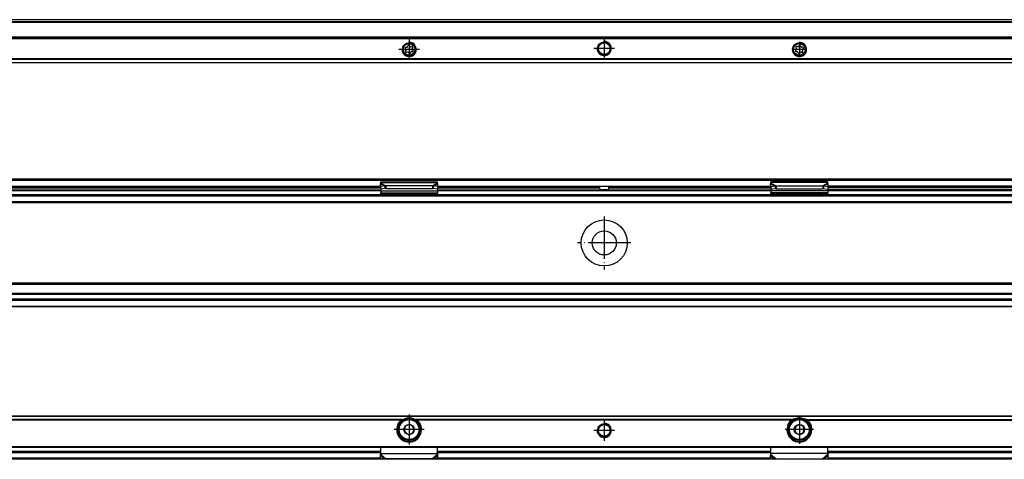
# Model space of a CAD drawing. Header units: millimetres. Extents: x -418 to 1575, y -634 to 914.
# Tile 44 of 49: x 875 to 1152, y 310 to 434. Entities that reach past the tile are written whole.
import ezdxf

# ---------------------------------------------------------------- set-up
doc = ezdxf.new("R2010")
doc.units = ezdxf.units.MM
doc.linetypes.add('DOT_CENTER', pattern=[14, 12, -1, 0, -1])
doc.layers.add('1', color=7, linetype='Continuous')

# ---------------------------------------------------------------- blocks, each defined once
blk = doc.blocks.new('SOPORTE_SV2__46', base_point=(552.1, 421.37))
at = {"color": 7, "linetype": 'Continuous'}
for p, q in [((1512.1, 433.51), (567.1, 433.51)), ((1527.1, 428.37), (552.1, 428.37)), ((983.71, 425.15), (983.53, 425.34)), ((983.62, 424.64), (983.75, 424.87)), ((983.7, 425.73), (983.96, 425.73)), ((984.18, 425.9), (984.25, 426.15)), ((984.68, 426.21), (984.81, 425.98)), ((985.06, 425.88), (985.32, 425.94)), ((985.58, 425.6), (985.45, 425.37)), ((985.49, 425.09), (985.67, 424.9)), ((1093.71, 425.09), (1093.53, 424.9)), ((1093.62, 425.6), (1093.75, 425.37)), ((1094.14, 425.88), (1093.88, 425.94)), ((1094.52, 426.21), (1094.39, 425.98)), ((1095.02, 425.9), (1094.95, 426.15)), ((1095.5, 425.73), (1095.24, 425.73)), ((1095.58, 424.64), (1095.45, 424.87)), ((1095.49, 425.15), (1095.67, 425.34)), ((984.13, 424.37), (983.88, 424.3)), ((984.52, 424.03), (984.39, 424.26)), ((985.02, 424.34), (984.95, 424.09)), ((985.5, 424.51), (985.24, 424.51)), ((1093.7, 424.51), (1093.96, 424.51)), ((1094.18, 424.34), (1094.25, 424.09)), ((1094.68, 424.03), (1094.81, 424.26)), ((1095.07, 424.37), (1095.32, 424.3)), ((1527.1, 421.37), (552.1, 421.37))]:
    blk.add_line(p, q, dxfattribs=at)
at = {"color": 3, "linetype": 'Continuous'}
for p, q in [((1512.1, 433.49), (567.1, 433.49)), ((1512.1, 432.91), (567.1, 432.91)), ((1512.1, 432.73), (567.1, 432.73)), ((1527.1, 428.57), (552.1, 428.57)), ((552.1, 428.17), (1527.1, 428.17)), ((1527.1, 422.45), (552.1, 422.45)), ((1527.1, 422.31), (552.1, 422.31)), ((552.1, 421.43), (1527.1, 421.43))]:
    blk.add_line(p, q, dxfattribs=at)
at = {"color": 7, "linetype": 'Continuous'}
for centre, radius in [((984.6, 425.12), 1.9), ((984.6, 425.12), 1.65), ((1039.6, 425.37), 1.9), ((1039.6, 425.37), 1.65), ((1094.6, 425.12), 1.9), ((1094.6, 425.12), 1.65)]:
    blk.add_circle(centre, radius, dxfattribs=at)
for centre, start, end in [((983.7, 425.5), 90.5656, 223.8716), ((983.82, 424.53), 150.5656, 283.8716), ((983.55, 424.99), 330.5656, 43.8716), ((983.96, 425.97), 270.5656, 343.8716), ((984.48, 426.09), 30.1519, 163.8716), ((985.01, 426.1), 210.1519, 283.4579), ((985.38, 425.71), 330.5656, 103.4579), ((985.65, 425.25), 150.5656, 223.8716), ((985.5, 424.74), 270.5656, 43.8716), ((1093.7, 424.74), 136.1284, 269.4344), ((1093.82, 425.71), 76.5421, 209.4344), ((1093.55, 425.25), 316.1284, 29.4344), ((1094.19, 426.1), 256.5421, 329.8481), ((1094.72, 426.09), 16.1284, 149.8481), ((1095.24, 425.97), 196.1284, 269.4344), ((1095.38, 424.53), 256.1284, 29.4344), ((1095.65, 424.99), 136.1284, 209.4344), ((1095.5, 425.5), 316.1284, 89.4344), ((984.19, 424.14), 30.5656, 103.8716), ((984.72, 424.15), 210.5656, 343.8706), ((985.24, 424.27), 90.5656, 163.8706), ((1093.96, 424.27), 16.1294, 89.4344), ((1094.48, 424.15), 196.1294, 329.4344), ((1095.01, 424.14), 76.1284, 149.4344)]:
    blk.add_arc(centre, 0.233, start, end, dxfattribs=at)
at = {"layer": '1', "color": 2, "linetype": 'DOT_CENTER'}
for p, q in [((984.6, 428.02), (984.6, 422.22)), ((1039.6, 428.27), (1039.6, 422.47)), ((987.5, 425.12), (981.7, 425.12)), ((1042.5, 425.37), (1036.7, 425.37)), ((1096.69, 425.12), (1092.51, 425.12)), ((1094.6, 427.21), (1094.6, 423.03))]:
    blk.add_line(p, q, dxfattribs=at)
at = {"layer": '1', "color": 30, "linetype": 'Continuous'}
for centre in [(984.6, 425.12), (1039.6, 425.37), (1094.6, 425.12)]:
    blk.add_arc(centre, 2, 175, 95, dxfattribs=at)
blk = doc.blocks.new('Bottom5', base_point=(639.6, 427.44))
blk.add_blockref('SOPORTE_SV2__46', (552.1, 421.37))
blk = doc.blocks.new('SOPORTE_SV2__51', base_point=(552.1, 352.55))
at = {"color": 7, "linetype": 'Continuous'}
for p, q in [((553.4, 388.65), (1525.8, 388.65)), ((553.53, 388.3), (1525.67, 388.3)), ((976.53, 386.35), (792.67, 386.35)), ((792.69, 386.55), (976.51, 386.55)), ((976.51, 386.43), (976.49, 387.23)), ((977.68, 386.61), (976.51, 386.43)), ((976.51, 386.43), (976.69, 385.7)), ((976.6, 387.82), (992.6, 387.82)), ((976.6, 387.61), (976.6, 387.82)), ((976.6, 387.43), (976.6, 387.61)), ((976.6, 386.08), (976.6, 385.21)), ((977.87, 385.88), (976.69, 385.7)), ((977.68, 386.61), (977.79, 386.17)), ((977.79, 386.17), (977.87, 385.88)), ((991.19, 386.7), (978.01, 386.7)), ((978.01, 386.7), (978.01, 386.19)), ((978.01, 386.19), (978.01, 385.85)), ((991.19, 385.85), (978.01, 385.85)), ((991.19, 386.7), (991.19, 386.19)), ((991.19, 386.19), (991.19, 385.85)), ((991.41, 386.17), (991.33, 385.88)), ((992.51, 385.7), (991.33, 385.88)), ((991.52, 386.61), (991.41, 386.17)), ((992.69, 386.43), (991.52, 386.61)), ((992.69, 386.43), (992.51, 385.7)), ((992.6, 387.61), (992.6, 387.82)), ((992.6, 387.43), (992.6, 387.61)), ((992.6, 386.08), (992.6, 385.21)), ((1038.29, 386.35), (992.67, 386.35)), ((992.69, 386.43), (992.71, 387.23)), ((992.69, 386.55), (1086.51, 386.55)), ((1038.29, 386.05), (1038.29, 386.35)), ((1040.91, 386.05), (1040.91, 386.35)), ((1086.53, 386.35), (1040.91, 386.35)), ((1086.51, 386.43), (1086.49, 387.23)), ((1086.51, 386.43), (1087.68, 386.61)), ((1086.51, 386.43), (1086.69, 385.7)), ((1102.6, 387.82), (1086.6, 387.82)), ((1086.6, 387.61), (1086.6, 387.82)), ((1086.6, 387.43), (1086.6, 387.61)), ((1086.6, 386.08), (1086.6, 385.21)), ((1086.69, 385.7), (1087.87, 385.88)), ((1087.68, 386.61), (1087.79, 386.17)), ((1087.79, 386.17), (1087.87, 385.88)), ((1088.01, 386.7), (1088.01, 386.19)), ((1088.01, 386.7), (1101.19, 386.7)), ((1088.01, 386.19), (1088.01, 385.85)), ((1088.01, 385.85), (1101.19, 385.85)), ((1101.19, 386.7), (1101.19, 386.19)), ((1101.19, 386.19), (1101.19, 385.85)), ((1101.41, 386.17), (1101.33, 385.88)), ((1101.33, 385.88), (1102.51, 385.7)), ((1101.52, 386.61), (1101.41, 386.17)), ((1101.52, 386.61), (1102.69, 386.43)), ((1102.69, 386.43), (1102.51, 385.7)), ((1102.6, 387.61), (1102.6, 387.82)), ((1102.6, 387.43), (1102.6, 387.61)), ((1102.6, 386.08), (1102.6, 385.21)), ((1102.67, 386.35), (1286.53, 386.35)), ((1102.69, 386.43), (1102.71, 387.23)), ((1286.51, 386.55), (1102.69, 386.55)), ((792.6, 385.55), (976.6, 385.55)), ((792.6, 384.05), (976.6, 384.05)), ((976.6, 385.21), (976.6, 384.72)), ((976.6, 384.44), (976.6, 384.72)), ((976.6, 384.72), (992.6, 384.72)), ((976.6, 384.44), (976.6, 384.26)), ((976.6, 384.26), (976.6, 384.05)), ((976.6, 384.05), (979.36, 384.05)), ((981.6, 384.06), (978.09, 384.33)), ((978.09, 384.22), (978.09, 384.33)), ((978.09, 384.15), (979.36, 384.05)), ((979.36, 384.05), (989.84, 384.05)), ((991.11, 384.33), (987.6, 384.06)), ((989.84, 384.05), (991.11, 384.15)), ((989.84, 384.05), (992.6, 384.05)), ((991.11, 384.33), (991.11, 384.22)), ((992.6, 385.55), (1038.91, 385.55)), ((992.6, 385.21), (992.6, 384.72)), ((992.6, 384.44), (992.6, 384.72)), ((992.6, 384.44), (992.6, 384.26)), ((992.6, 384.26), (992.6, 384.05)), ((992.6, 384.05), (1086.6, 384.05)), ((1040.29, 385.55), (1038.91, 385.55)), ((1040.29, 385.55), (1086.6, 385.55)), ((1086.6, 385.21), (1086.6, 384.72)), ((1086.6, 384.44), (1086.6, 384.72)), ((1102.6, 384.72), (1086.6, 384.72)), ((1086.6, 384.26), (1086.6, 384.44)), ((1086.6, 384.26), (1086.6, 384.05)), ((1086.6, 384.05), (1089.36, 384.05)), ((1088.09, 384.33), (1091.6, 384.06)), ((1088.09, 384.33), (1088.09, 384.22)), ((1089.36, 384.05), (1088.09, 384.15)), ((1089.36, 384.05), (1099.84, 384.05)), ((1097.6, 384.06), (1101.11, 384.33)), ((1101.11, 384.15), (1099.84, 384.05)), ((1099.84, 384.05), (1102.6, 384.05)), ((1101.11, 384.22), (1101.11, 384.33)), ((1286.6, 385.55), (1102.6, 385.55)), ((1102.6, 385.21), (1102.6, 384.72)), ((1102.6, 384.44), (1102.6, 384.72)), ((1102.6, 384.44), (1102.6, 384.26)), ((1102.6, 384.26), (1102.6, 384.05)), ((1102.6, 384.05), (1286.6, 384.05)), ((567.1, 382.05), (1512.1, 382.05)), ((1512.1, 359.05), (567.1, 359.05)), ((1512.1, 356.27), (567.1, 356.27)), ((1527.1, 352.55), (552.1, 352.55)), ((1512.1, 354.55), (567.1, 354.55))]:
    blk.add_line(p, q, dxfattribs=at)
at = {"color": 3, "linetype": 'Continuous'}
for p, q in [((792.6, 386.05), (976.6, 386.05)), ((792.69, 386.6), (976.51, 386.6)), ((976.49, 387.23), (977.68, 386.61)), ((976.6, 387.61), (992.6, 387.61)), ((976.6, 387.43), (978.01, 386.7)), ((992.6, 387.43), (991.19, 386.7)), ((992.71, 387.23), (991.52, 386.61)), ((992.6, 386.05), (1038.29, 386.05)), ((992.69, 386.6), (1086.51, 386.6)), ((1040.91, 386.05), (1086.6, 386.05)), ((1086.49, 387.23), (1087.68, 386.61)), ((1102.6, 387.61), (1086.6, 387.61)), ((1086.6, 387.43), (1088.01, 386.7)), ((1102.6, 387.43), (1101.19, 386.7)), ((1102.71, 387.23), (1101.52, 386.61)), ((1286.6, 386.05), (1102.6, 386.05)), ((1286.51, 386.6), (1102.69, 386.6)), ((567.1, 383.85), (1512.1, 383.85)), ((792.6, 385.35), (976.6, 385.35)), ((792.6, 384.25), (976.6, 384.25)), ((976.6, 385.21), (992.6, 385.21)), ((978.09, 384.33), (991.11, 384.33)), ((978.09, 384.15), (978.09, 384.22)), ((991.11, 384.22), (991.11, 384.15)), ((992.6, 385.35), (1086.6, 385.35)), ((992.6, 384.25), (1086.6, 384.25)), ((1102.6, 385.21), (1086.6, 385.21)), ((1101.11, 384.33), (1088.09, 384.33)), ((1088.09, 384.22), (1088.09, 384.15)), ((1101.11, 384.15), (1101.11, 384.22)), ((1102.6, 385.35), (1286.6, 385.35)), ((1102.6, 384.25), (1286.6, 384.25)), ((1527.1, 381.85), (552.1, 381.85)), ((567.1, 382.25), (1512.1, 382.25)), ((1527.1, 359.25), (552.1, 359.25)), ((1512.1, 358.85), (567.1, 358.85)), ((1512.1, 355.99), (567.1, 355.99)), ((1527.1, 354.35), (552.1, 354.35)), ((552.1, 352.75), (1527.1, 352.75)), ((1512.1, 354.67), (567.1, 354.67))]:
    blk.add_line(p, q, dxfattribs=at)
at = {"color": 7, "linetype": 'Continuous'}
for radius in [6.5, 3.4]:
    blk.add_circle((1039.6, 370.55), radius, dxfattribs=at)
for points, knots in [([(976.49, 387.23), (976.5, 387.25), (976.52, 387.29), (976.54, 387.34), (976.57, 387.39), (976.59, 387.42), (976.6, 387.43)], [0, 0, 0, 0, 0.0669463, 0.1234866, 0.179919, 0.233329, 0.233329, 0.233329, 0.233329]), ([(978.01, 386.7), (977.99, 386.7), (977.93, 386.68), (977.85, 386.66), (977.76, 386.64), (977.71, 386.62), (977.68, 386.61)], [0, 0, 0, 0, 0.0879177, 0.170494, 0.2598164, 0.3435202, 0.3435202, 0.3435202, 0.3435202]), ([(978.01, 385.85), (978, 385.85), (977.98, 385.85), (977.94, 385.86), (977.9, 385.87), (977.88, 385.88), (977.87, 385.88)], [0, 0, 0, 0, 0.0383658, 0.0760959, 0.1140041, 0.1512902, 0.1512902, 0.1512902, 0.1512902]), ([(991.52, 386.61), (991.49, 386.62), (991.43, 386.64), (991.35, 386.66), (991.27, 386.69), (991.21, 386.7), (991.19, 386.7)], [0, 0, 0, 0, 0.0909021, 0.1730263, 0.2625573, 0.3435203, 0.3435203, 0.3435203, 0.3435203]), ([(991.33, 385.88), (991.32, 385.88), (991.3, 385.87), (991.26, 385.86), (991.22, 385.85), (991.2, 385.85), (991.19, 385.85)], [0, 0, 0, 0, 0.0372861, 0.0751943, 0.1129244, 0.1512902, 0.1512902, 0.1512902, 0.1512902]), ([(992.71, 387.23), (992.7, 387.25), (992.68, 387.29), (992.66, 387.34), (992.63, 387.39), (992.61, 387.42), (992.6, 387.43)], [0, 0, 0, 0, 0.0669463, 0.1234866, 0.1753749, 0.2333288, 0.2333288, 0.2333288, 0.2333288]), ([(1038.29, 386.05), (1038.29, 386.04), (1038.29, 386.02), (1038.29, 385.98), (1038.3, 385.95), (1038.3, 385.91), (1038.31, 385.88), (1038.32, 385.85), (1038.33, 385.82), (1038.35, 385.78), (1038.37, 385.74), (1038.41, 385.7), (1038.44, 385.67), (1038.5, 385.63), (1038.58, 385.59), (1038.68, 385.56), (1038.8, 385.55), (1038.87, 385.55), (1038.91, 385.55)], [0, 0, 0, 0, 0.0323545, 0.0700792, 0.1024001, 0.138882, 0.1708159, 0.2054285, 0.2391571, 0.2686909, 0.325801, 0.3746561, 0.4258113, 0.4744403, 0.5784975, 0.687715, 0.7990765, 0.9187821, 0.9187821, 0.9187821, 0.9187821]), ([(1040.29, 385.55), (1040.33, 385.55), (1040.4, 385.55), (1040.52, 385.56), (1040.62, 385.59), (1040.7, 385.63), (1040.76, 385.67), (1040.79, 385.7), (1040.83, 385.74), (1040.86, 385.79), (1040.88, 385.85), (1040.9, 385.9), (1040.9, 385.95), (1040.91, 385.98), (1040.91, 386.01), (1040.91, 386.04), (1040.91, 386.05)], [0, 0, 0, 0, 0.1197056, 0.231067, 0.3402846, 0.4443418, 0.4929708, 0.544126, 0.5929811, 0.6500912, 0.7163179, 0.7798318, 0.8142879, 0.8486348, 0.8836855, 0.9187141, 0.9187141, 0.9187141, 0.9187141]), ([(1086.49, 387.23), (1086.5, 387.25), (1086.52, 387.29), (1086.55, 387.34), (1086.57, 387.39), (1086.59, 387.42), (1086.6, 387.43)], [0, 0, 0, 0, 0.0669463, 0.1234866, 0.1837172, 0.233329, 0.233329, 0.233329, 0.233329]), ([(1087.68, 386.61), (1087.71, 386.62), (1087.77, 386.64), (1087.85, 386.66), (1087.93, 386.69), (1087.99, 386.7), (1088.01, 386.7)], [0, 0, 0, 0, 0.0909021, 0.1730263, 0.2585914, 0.3435203, 0.3435203, 0.3435203, 0.3435203]), ([(1087.87, 385.88), (1087.88, 385.88), (1087.9, 385.87), (1087.94, 385.86), (1087.98, 385.85), (1088, 385.85), (1088.01, 385.85)], [0, 0, 0, 0, 0.0372861, 0.0751943, 0.1129244, 0.1512902, 0.1512902, 0.1512902, 0.1512902]), ([(1101.19, 386.7), (1101.21, 386.7), (1101.27, 386.68), (1101.35, 386.66), (1101.44, 386.64), (1101.49, 386.62), (1101.52, 386.61)], [0, 0, 0, 0, 0.0879177, 0.170494, 0.2598164, 0.3435202, 0.3435202, 0.3435202, 0.3435202]), ([(1101.19, 385.85), (1101.2, 385.85), (1101.22, 385.85), (1101.26, 385.86), (1101.3, 385.87), (1101.32, 385.88), (1101.33, 385.88)], [0, 0, 0, 0, 0.0383658, 0.0760959, 0.1140041, 0.1512902, 0.1512902, 0.1512902, 0.1512902]), ([(1102.71, 387.23), (1102.7, 387.24), (1102.68, 387.28), (1102.66, 387.34), (1102.63, 387.39), (1102.61, 387.42), (1102.6, 387.43)], [0, 0, 0, 0, 0.0583422, 0.1234865, 0.1799189, 0.2333289, 0.2333289, 0.2333289, 0.2333289]), ([(978.09, 384.33), (977.97, 384.34), (977.72, 384.36), (977.35, 384.39), (976.97, 384.42), (976.72, 384.43), (976.6, 384.44)], [0, 0, 0, 0, 0.373701, 0.747543, 1.121146, 1.494893, 1.494893, 1.494893, 1.494893]), ([(976.6, 384.26), (976.72, 384.25), (976.97, 384.23), (977.35, 384.2), (977.72, 384.18), (977.97, 384.16), (978.09, 384.15)], [0, 0, 0, 0, 0.373702, 0.747255, 1.121047, 1.494694, 1.494694, 1.494694, 1.494694]), ([(992.6, 384.44), (992.48, 384.43), (992.23, 384.42), (991.85, 384.39), (991.48, 384.36), (991.23, 384.34), (991.11, 384.33)], [0, 0, 0, 0, 0.373742, 0.74735, 1.121192, 1.494893, 1.494893, 1.494893, 1.494893]), ([(991.11, 384.15), (991.23, 384.16), (991.48, 384.18), (991.85, 384.2), (992.23, 384.23), (992.48, 384.25), (992.6, 384.26)], [0, 0, 0, 0, 0.373642, 0.747439, 1.120997, 1.494694, 1.494694, 1.494694, 1.494694]), ([(1086.6, 384.44), (1086.72, 384.43), (1086.97, 384.42), (1087.35, 384.39), (1087.72, 384.36), (1087.97, 384.34), (1088.09, 384.33)], [0, 0, 0, 0, 0.373747, 0.74735, 1.121191, 1.494893, 1.494893, 1.494893, 1.494893]), ([(1088.09, 384.15), (1087.97, 384.16), (1087.72, 384.18), (1087.35, 384.2), (1086.97, 384.23), (1086.72, 384.25), (1086.6, 384.26)], [0, 0, 0, 0, 0.373648, 0.747439, 1.120997, 1.494694, 1.494694, 1.494694, 1.494694]), ([(1101.11, 384.33), (1101.23, 384.34), (1101.48, 384.36), (1101.85, 384.39), (1102.23, 384.42), (1102.48, 384.43), (1102.6, 384.44)], [0, 0, 0, 0, 0.373701, 0.747543, 1.121146, 1.494893, 1.494893, 1.494893, 1.494893]), ([(1102.6, 384.26), (1102.48, 384.25), (1102.23, 384.23), (1101.85, 384.2), (1101.48, 384.18), (1101.23, 384.16), (1101.11, 384.15)], [0, 0, 0, 0, 0.373698, 0.747255, 1.121052, 1.494694, 1.494694, 1.494694, 1.494694])]:
    blk.add_open_spline(points, degree=3, knots=knots, dxfattribs=at)
at = {"layer": '1', "color": 2, "linetype": 'DOT_CENTER'}
for p, q in [((1039.6, 378.05), (1039.6, 363.05)), ((1047.1, 370.55), (1032.1, 370.55))]:
    blk.add_line(p, q, dxfattribs=at)
blk = doc.blocks.new('Front7', base_point=(639.6, 370.6))
blk.add_blockref('SOPORTE_SV2__51', (552.1, 352.55))
blk = doc.blocks.new('SOPORTE_SV2__55', base_point=(552.1, 309.53))
at = {"color": 7, "linetype": 'Continuous'}
for p, q in [((1527.1, 321.67), (552.1, 321.67)), ((982.25, 320.17), (982.61, 320.17)), ((984.78, 319.35), (984.45, 319.21)), ((985.07, 319.13), (984.78, 319.35)), ((986.59, 320.17), (986.95, 320.17)), ((1092.61, 320.17), (1092.25, 320.17)), ((1094.13, 319.13), (1094.42, 319.35)), ((1094.42, 319.35), (1094.75, 319.21)), ((1096.95, 320.17), (1096.59, 320.17)), ((983.32, 317.72), (983.27, 317.36)), ((983.27, 317.36), (983.56, 317.14)), ((983.45, 318.79), (983.4, 318.43)), ((983.79, 318.93), (983.45, 318.79)), ((984.13, 316.71), (984.42, 316.49)), ((984.42, 316.49), (984.75, 316.63)), ((985.41, 316.91), (985.75, 317.05)), ((985.93, 318.48), (985.64, 318.7)), ((985.75, 317.05), (985.8, 317.41)), ((985.88, 318.12), (985.93, 318.48)), ((1093.27, 318.48), (1093.56, 318.7)), ((1093.32, 318.12), (1093.27, 318.48)), ((1093.45, 317.05), (1093.4, 317.41)), ((1093.79, 316.91), (1093.45, 317.05)), ((1094.78, 316.49), (1094.45, 316.63)), ((1095.07, 316.71), (1094.78, 316.49)), ((1095.41, 318.93), (1095.75, 318.79)), ((1095.93, 317.36), (1095.64, 317.14)), ((1095.75, 318.79), (1095.8, 318.43)), ((1095.88, 317.72), (1095.93, 317.36)), ((553.6, 312.92), (1525.6, 312.92)), ((792.6, 311.67), (976.6, 311.67)), ((976.6, 311.2), (976.6, 312.92)), ((976.6, 311.18), (976.6, 311.2)), ((976.6, 310.89), (976.6, 311.18)), ((992.6, 311.2), (992.6, 312.92)), ((992.6, 311.67), (1086.6, 311.67)), ((992.6, 311.18), (992.6, 311.2)), ((992.6, 310.89), (992.6, 311.18)), ((1086.6, 311.2), (1086.6, 312.92)), ((1086.6, 311.18), (1086.6, 311.2)), ((1086.6, 310.89), (1086.6, 311.18)), ((1102.6, 311.2), (1102.6, 312.92)), ((1102.6, 311.67), (1286.6, 311.67)), ((1102.6, 311.18), (1102.6, 311.2)), ((1102.6, 310.89), (1102.6, 311.18)), ((1512.1, 309.53), (567.1, 309.53)), ((976.54, 310.8), (976.49, 310.63)), ((976.51, 309.74), (976.49, 310.63)), ((977.68, 309.61), (976.51, 309.74)), ((991.19, 309.68), (978.01, 309.68)), ((992.69, 309.74), (991.52, 309.61)), ((992.71, 310.63), (992.66, 310.8)), ((992.69, 309.74), (992.71, 310.63)), ((1086.49, 310.63), (1086.54, 310.8)), ((1086.51, 309.74), (1086.49, 310.63)), ((1086.51, 309.74), (1087.68, 309.61)), ((1088.01, 309.68), (1101.19, 309.68)), ((1101.52, 309.61), (1102.69, 309.74)), ((1102.66, 310.8), (1102.71, 310.63)), ((1102.69, 309.74), (1102.71, 310.63))]:
    blk.add_line(p, q, dxfattribs=at)
at = {"color": 3, "linetype": 'Continuous'}
for p, q in [((1527.1, 321.61), (552.1, 321.61)), ((982.61, 320.73), (786.59, 320.73)), ((982.33, 320.59), (786.87, 320.59)), ((1092.61, 320.73), (986.59, 320.73)), ((1092.33, 320.59), (986.87, 320.59)), ((1096.59, 320.73), (1292.61, 320.73)), ((1096.87, 320.59), (1292.33, 320.59)), ((984.96, 314.69), (984.24, 314.69)), ((1094.24, 314.69), (1094.96, 314.69)), ((553.4, 313.12), (1525.8, 313.12)), ((792.6, 311.87), (976.6, 311.87)), ((976.6, 311.38), (792.6, 311.38)), ((976.6, 311.18), (992.6, 311.18)), ((976.6, 310.89), (978.01, 309.68)), ((992.6, 310.89), (991.19, 309.68)), ((992.6, 311.87), (1086.6, 311.87)), ((1086.6, 311.38), (992.6, 311.38)), ((1102.6, 311.18), (1086.6, 311.18)), ((1086.6, 310.89), (1088.01, 309.68)), ((1102.6, 310.89), (1101.19, 309.68)), ((1102.6, 311.87), (1286.6, 311.87)), ((1286.6, 311.38), (1102.6, 311.38)), ((976.51, 309.82), (792.69, 309.82)), ((976.49, 310.63), (977.68, 309.61)), ((992.71, 310.63), (991.52, 309.61)), ((1086.51, 309.82), (992.69, 309.82)), ((1086.49, 310.63), (1087.68, 309.61)), ((1102.71, 310.63), (1101.52, 309.61)), ((1286.51, 309.82), (1102.69, 309.82))]:
    blk.add_line(p, q, dxfattribs=at)
at = {"color": 7, "linetype": 'Continuous'}
for centre, radius in [((984.6, 317.92), 3), ((984.6, 317.92), 1.45), ((1039.6, 317.67), 1.9), ((1039.6, 317.67), 1.65), ((1094.6, 317.92), 3), ((1094.6, 317.92), 1.45), ((984.6, 317.92), 0.05), ((1094.6, 317.92), 0.05)]:
    blk.add_circle(centre, radius, dxfattribs=at)
at = {"color": 3, "linetype": 'Continuous'}
for centre in [(984.6, 317.92), (1094.6, 317.92)]:
    blk.add_circle(centre, 2.8, dxfattribs=at)
at = {"color": 7, "linetype": 'Continuous'}
for centre, radius, start, end in [((984.6, 317.92), 3.5, 130.3552, 49.6448), ((984.6, 317.92), 3.25, 112.6199, 67.3801), ((984.6, 317.92), 3.25, 67.3801, 112.6199), ((984.6, 317.92), 1.3, 96.839, 128.7237), ((984.6, 317.92), 1.3, 68.7237, 96.839), ((1094.6, 317.92), 3.5, 130.3552, 49.6448), ((1094.6, 317.92), 3.25, 112.6199, 67.3801), ((1094.6, 317.92), 3.25, 67.3801, 112.6199), ((1094.6, 317.92), 1.3, 83.161, 111.2763), ((1094.6, 317.92), 1.3, 51.2763, 83.161), ((984.6, 317.92), 1.3, 156.839, 188.7237), ((984.6, 317.92), 1.3, 188.7237, 216.839), ((984.6, 317.92), 1.3, 216.839, 248.7237), ((984.6, 317.92), 1.3, 276.839, 308.7237), ((984.6, 317.92), 1.3, 36.839, 68.7237), ((984.6, 317.92), 1.3, 308.7237, 336.839), ((984.6, 317.92), 1.3, 8.7237, 36.839), ((984.6, 317.92), 1.3, 336.839, 8.7237), ((1094.6, 317.92), 1.3, 171.2763, 203.161), ((1094.6, 317.92), 1.3, 143.161, 171.2763), ((1094.6, 317.92), 1.3, 203.161, 231.2763), ((1094.6, 317.92), 1.3, 111.2763, 143.161), ((1094.6, 317.92), 1.3, 231.2763, 263.161), ((1094.6, 317.92), 1.3, 291.2763, 323.161), ((1094.6, 317.92), 1.3, 323.161, 351.2763), ((1094.6, 317.92), 1.3, 351.2763, 23.161)]:
    blk.add_arc(centre, radius, start, end, dxfattribs=at)
for points, knots in [([(982.33, 320.59), (982.34, 320.6), (982.37, 320.61), (982.4, 320.64), (982.43, 320.65), (982.48, 320.68), (982.54, 320.7), (982.59, 320.72), (982.61, 320.73)], [0, 0, 0, 0, 0.0423093, 0.0796464, 0.1212907, 0.1585163, 0.2339132, 0.3133313, 0.3133313, 0.3133313, 0.3133313]), ([(982.61, 320.73), (982.67, 320.75), (982.79, 320.79), (982.98, 320.84), (983.16, 320.88), (983.29, 320.91), (983.35, 320.92)], [0, 0, 0, 0, 0.1903328, 0.3787731, 0.5717503, 0.763547, 0.763547, 0.763547, 0.763547]), ([(985.85, 320.92), (985.91, 320.91), (986.04, 320.88), (986.22, 320.84), (986.41, 320.79), (986.53, 320.75), (986.59, 320.73)], [0, 0, 0, 0, 0.1915728, 0.384016, 0.5730229, 0.7635471, 0.7635471, 0.7635471, 0.7635471]), ([(986.59, 320.73), (986.61, 320.72), (986.66, 320.7), (986.72, 320.68), (986.77, 320.65), (986.8, 320.64), (986.83, 320.61), (986.86, 320.6), (986.87, 320.59)], [0, 0, 0, 0, 0.0793997, 0.1547809, 0.192007, 0.2336513, 0.2710027, 0.3133313, 0.3133313, 0.3133313, 0.3133313]), ([(1092.61, 320.73), (1092.59, 320.72), (1092.54, 320.71), (1092.47, 320.67), (1092.4, 320.63), (1092.35, 320.6), (1092.33, 320.59)], [0, 0, 0, 0, 0.0689839, 0.1547784, 0.2398546, 0.3132544, 0.3132544, 0.3132544, 0.3132544]), ([(1093.35, 320.92), (1093.29, 320.91), (1093.16, 320.88), (1092.98, 320.84), (1092.79, 320.79), (1092.67, 320.75), (1092.61, 320.73)], [0, 0, 0, 0, 0.1913805, 0.384016, 0.573091, 0.7635471, 0.7635471, 0.7635471, 0.7635471]), ([(1096.59, 320.73), (1096.53, 320.75), (1096.41, 320.79), (1096.22, 320.84), (1096.04, 320.88), (1095.91, 320.91), (1095.85, 320.92)], [0, 0, 0, 0, 0.1903328, 0.3787731, 0.5718083, 0.763547, 0.763547, 0.763547, 0.763547]), ([(1096.87, 320.59), (1096.86, 320.6), (1096.84, 320.61), (1096.8, 320.63), (1096.77, 320.65), (1096.72, 320.68), (1096.66, 320.71), (1096.61, 320.72), (1096.59, 320.73)], [0, 0, 0, 0, 0.0380214, 0.0796474, 0.1179557, 0.1585175, 0.2443338, 0.3133301, 0.3133301, 0.3133301, 0.3133301]), ([(976.49, 310.63), (976.5, 310.65), (976.52, 310.69), (976.55, 310.76), (976.57, 310.82), (976.59, 310.87), (976.6, 310.89)], [0, 0, 0, 0, 0.0660342, 0.1356749, 0.2077706, 0.2833141, 0.2833141, 0.2833141, 0.2833141]), ([(976.54, 310.8), (976.55, 310.83), (976.57, 310.9), (976.58, 311), (976.6, 311.1), (976.6, 311.17), (976.6, 311.2)], [0, 0, 0, 0, 0.1071939, 0.2105801, 0.3062916, 0.408922, 0.408922, 0.408922, 0.408922]), ([(992.6, 311.2), (992.6, 311.17), (992.6, 311.1), (992.62, 311.01), (992.63, 310.9), (992.65, 310.84), (992.66, 310.8)], [0, 0, 0, 0, 0.0965567, 0.1983431, 0.2932195, 0.4089231, 0.4089231, 0.4089231, 0.4089231]), ([(992.71, 310.63), (992.7, 310.65), (992.68, 310.69), (992.65, 310.76), (992.63, 310.82), (992.61, 310.87), (992.6, 310.89)], [0, 0, 0, 0, 0.0660342, 0.1356749, 0.2077706, 0.2833141, 0.2833141, 0.2833141, 0.2833141]), ([(1086.49, 310.63), (1086.5, 310.65), (1086.52, 310.69), (1086.55, 310.76), (1086.57, 310.82), (1086.59, 310.87), (1086.6, 310.89)], [0, 0, 0, 0, 0.0660342, 0.1356749, 0.2077706, 0.2833141, 0.2833141, 0.2833141, 0.2833141]), ([(1086.54, 310.8), (1086.55, 310.83), (1086.57, 310.9), (1086.59, 311.01), (1086.6, 311.11), (1086.6, 311.17), (1086.6, 311.2)], [0, 0, 0, 0, 0.1071939, 0.2105801, 0.3198859, 0.4089232, 0.4089232, 0.4089232, 0.4089232]), ([(1102.6, 311.2), (1102.6, 311.17), (1102.6, 311.11), (1102.62, 311), (1102.63, 310.9), (1102.65, 310.83), (1102.66, 310.8)], [0, 0, 0, 0, 0.0890373, 0.198343, 0.3081198, 0.4089225, 0.4089225, 0.4089225, 0.4089225]), ([(1102.71, 310.63), (1102.7, 310.65), (1102.68, 310.69), (1102.65, 310.76), (1102.63, 310.82), (1102.61, 310.87), (1102.6, 310.89)], [0, 0, 0, 0, 0.0660342, 0.1356749, 0.2077706, 0.2833141, 0.2833141, 0.2833141, 0.2833141]), ([(978.01, 309.68), (977.99, 309.67), (977.93, 309.66), (977.85, 309.64), (977.76, 309.62), (977.71, 309.61), (977.68, 309.61)], [0, 0, 0, 0, 0.0894086, 0.1715137, 0.2588192, 0.3386073, 0.3386073, 0.3386073, 0.3386073]), ([(991.52, 309.61), (991.49, 309.61), (991.44, 309.62), (991.35, 309.64), (991.27, 309.66), (991.21, 309.67), (991.19, 309.68)], [0, 0, 0, 0, 0.0797881, 0.1670936, 0.252779, 0.3386073, 0.3386073, 0.3386073, 0.3386073]), ([(1087.68, 309.61), (1087.71, 309.61), (1087.76, 309.62), (1087.85, 309.64), (1087.93, 309.66), (1087.99, 309.67), (1088.01, 309.68)], [0, 0, 0, 0, 0.0797881, 0.1670936, 0.2491987, 0.3386073, 0.3386073, 0.3386073, 0.3386073]), ([(1101.19, 309.68), (1101.21, 309.67), (1101.27, 309.66), (1101.35, 309.64), (1101.44, 309.62), (1101.49, 309.61), (1101.52, 309.61)], [0, 0, 0, 0, 0.0858283, 0.1715137, 0.2588192, 0.3386073, 0.3386073, 0.3386073, 0.3386073])]:
    blk.add_open_spline(points, degree=3, knots=knots, dxfattribs=at)
at = {"layer": '1', "color": 2, "linetype": 'DOT_CENTER'}
for p, q in [((984.6, 322.17), (984.6, 313.67)), ((1039.6, 320.57), (1039.6, 314.77)), ((1094.6, 321.92), (1094.6, 313.92)), ((1094.6, 321.5), (1094.6, 314.35)), ((988.85, 317.92), (980.35, 317.92)), ((1042.5, 317.67), (1036.7, 317.67)), ((1098.6, 317.92), (1090.6, 317.92)), ((1098.18, 317.92), (1091.02, 317.92))]:
    blk.add_line(p, q, dxfattribs=at)
at = {"layer": '1', "color": 30, "linetype": 'Continuous'}
blk.add_arc((1039.6, 317.67), 2, 175, 95, dxfattribs=at)
blk.add_arc((1039.6, 317.67), 2, 175, 95, dxfattribs=at)
blk = doc.blocks.new('Top5', base_point=(639.6, 315.6))
blk.add_blockref('SOPORTE_SV2__55', (552.1, 309.53))

msp = doc.modelspace()

# ---------------------------------------------------------------- block references
for name, p in [('Bottom5', (639.6, 427.44)), ('Front7', (639.6, 370.6)), ('Top5', (639.6, 315.6))]:
    msp.add_blockref(name, p)

doc.saveas('drawing.dxf')
